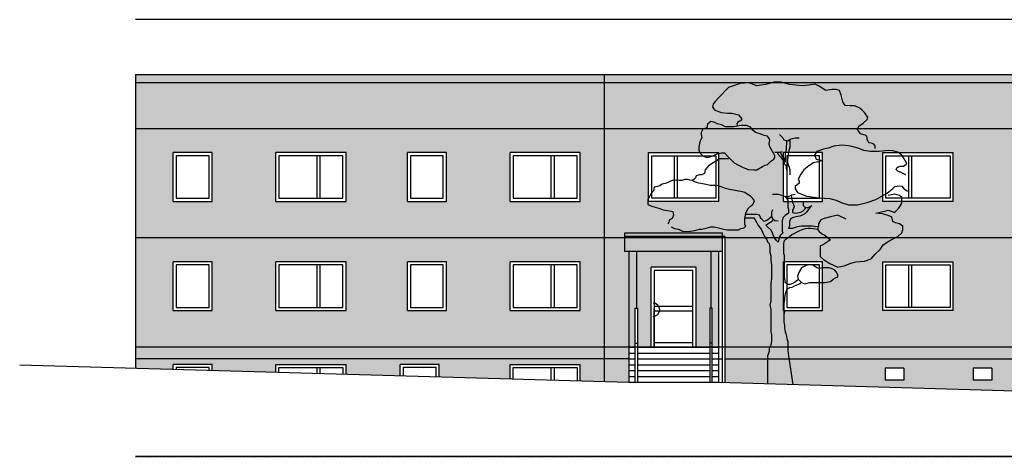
# Model space of a CAD drawing. Extents: x -112620 to -90450, y -13144 to 9644.
# Tile 9 of 34: x -98024 to -95502, y -7750 to -6630. Entities that reach past the tile are written whole.
import ezdxf

# ---------------------------------------------------------------- set-up
doc = ezdxf.new("R2010")
doc.units = 0
doc.header["$LTSCALE"] = 0.5
doc.header["$MEASUREMENT"] = 0
doc.linetypes.add('STRICHLINIE', pattern=[19.05, 12.7, -6.35])
for name, color, linetype in [('F30', 31, 'CONTINUOUS'), ('HOLZBALKEN', 21, 'CONTINUOUS'), ('RAHMEN07', 5, 'CONTINUOUS'), ('SCHRAFF', 140, 'CONTINUOUS'), ('SCHRAFF1', 253, 'CONTINUOUS'), ('SCHRAFFB', 254, 'CONTINUOUS'), ('WÄRMEÜBER', 240, 'CONTINUOUS')]:
    doc.layers.add(name, color=color, linetype=linetype)

msp = doc.modelspace()

# ---------------------------------------------------------------- hatches: boundary and pattern name
at = {"layer": 'F30'}
h = msp.add_hatch(color=256, dxfattribs=at)
h.paths.add_polyline_path([(-96526.971, -6790.711), (-96526.971, -7499.711), (-96463.971, -7499.711), (-96463.971, -7469.711), (-96463.971, -7224.711), (-96473.971, -7224.711), (-96473.971, -7176.16), (-96223.971, -7176.16), (-96223.971, -7184.711), (-96217.971, -7184.711), (-96217.971, -7499.711), (-94673.971, -7499.711), (-94673.971, -6790.711)])
h.paths.add_polyline_path([(-95032.971, -6970.711), (-95032.971, -7095.711), (-95212.971, -7095.711), (-95212.971, -6970.711)], flags=16)
h.paths.add_polyline_path([(-94869.757, -6970.711), (-94769.757, -6970.711), (-94769.757, -7095.711), (-94869.757, -7095.711)], flags=16)
h.paths.add_polyline_path([(-95032.971, -7250.711), (-95032.971, -7375.711), (-95212.971, -7375.711), (-95212.971, -7250.711)], flags=16)
h.paths.add_polyline_path([(-94869.757, -7250.711), (-94769.757, -7250.711), (-94769.757, -7375.711), (-94869.757, -7375.711)], flags=16)
h.paths.add_polyline_path([(-95369.757, -6970.711), (-95369.757, -7095.711), (-95469.757, -7095.711), (-95469.757, -6970.711)], flags=16)
h.paths.add_polyline_path([(-95369.757, -7250.711), (-95369.757, -7375.711), (-95469.757, -7375.711), (-95469.757, -7250.711)], flags=16)
h.paths.add_polyline_path([(-95632.971, -6970.711), (-95632.971, -7095.711), (-95812.971, -7095.711), (-95812.971, -6970.711)], flags=16)
h.paths.add_polyline_path([(-95632.971, -7250.711), (-95632.971, -7375.711), (-95812.971, -7375.711), (-95812.971, -7250.711)], flags=16)
h.paths.add_polyline_path([(-95967.257, -6970.711), (-95967.257, -7095.711), (-96067.257, -7095.711), (-96067.257, -6970.711)], flags=16)
h.paths.add_polyline_path([(-95967.257, -7250.711), (-95967.257, -7375.711), (-96067.257, -7375.711), (-96067.257, -7250.711)], flags=16)
h.paths.add_polyline_path([(-96232.971, -6970.711), (-96232.971, -7095.711), (-96412.971, -7095.711), (-96412.971, -6970.711)], flags=16)
at = {"layer": 'HOLZBALKEN'}
h = msp.add_hatch(color=256, dxfattribs=at)
h.paths.add_polyline_path([(-96526.971, -6790.711), (-97726.971, -6790.711), (-97726.971, -7499.711), (-96526.971, -7499.711)])
h.paths.add_polyline_path([(-96587.971, -6970.711), (-96587.971, -7095.711), (-96767.971, -7095.711), (-96767.971, -6970.711)], flags=16)
h.paths.add_polyline_path([(-96930.863, -6970.711), (-96930.863, -7095.711), (-97030.863, -7095.711), (-97030.863, -6970.711)], flags=16)
h.paths.add_polyline_path([(-96587.971, -7250.711), (-96587.971, -7375.711), (-96767.971, -7375.711), (-96767.971, -7250.711)], flags=16)
h.paths.add_polyline_path([(-96930.863, -7250.711), (-96930.863, -7375.711), (-97030.863, -7375.711), (-97030.863, -7250.711)], flags=16)
h.paths.add_polyline_path([(-97187.971, -6970.711), (-97187.971, -7095.711), (-97367.971, -7095.711), (-97367.971, -6970.711)], flags=16)
h.paths.add_polyline_path([(-97187.971, -7250.711), (-97187.971, -7375.711), (-97367.971, -7375.711), (-97367.971, -7250.711)], flags=16)
h.paths.add_polyline_path([(-97530.863, -6970.711), (-97530.863, -7095.711), (-97630.863, -7095.711), (-97630.863, -6970.711)], flags=16)
h.paths.add_polyline_path([(-97530.863, -7250.711), (-97530.863, -7375.711), (-97630.863, -7375.711), (-97630.863, -7250.711)], flags=16)
msp.add_hatch(color=256, dxfattribs=at).paths.add_polyline_path([(-96253.971, -7224.711), (-96443.971, -7224.711), (-96443.971, -7369.711), (-96441.371, -7369.711), (-96441.371, -7469.711), (-96406.471, -7469.711), (-96406.471, -7264.711), (-96291.471, -7264.711), (-96291.471, -7469.711), (-96256.571, -7469.711), (-96256.571, -7369.711), (-96253.971, -7369.711)])
at = {"layer": 'SCHRAFF1'}
h = msp.add_hatch(color=256, dxfattribs=at)
h.paths.add_polyline_path([(-96526.971, -6770.711), (-96526.971, -6790.711), (-94673.971, -6790.711), (-94673.971, -6770.711)])
h.paths.add_polyline_path([(-96526.971, -6790.711), (-96526.971, -6770.711), (-97726.971, -6770.711), (-97726.971, -6790.711)])
msp.add_hatch(color=256, dxfattribs=at).paths.add_polyline_path([(-96473.971, -7176.16), (-96473.971, -7184.711), (-96223.971, -7184.711), (-96223.971, -7176.16)])
at = {"layer": 'SCHRAFFB'}
h = msp.add_hatch(color=256, dxfattribs=at)
h.paths.add_polyline_path([(-96463.971, -7499.711), (-96526.971, -7499.711), (-96526.971, -7557.894), (-96463.971, -7559.711)])
h.paths.add_polyline_path([(-96443.971, -7224.711), (-96463.971, -7224.711), (-96463.971, -7469.711), (-96447.371, -7469.711), (-96447.371, -7369.711), (-96443.971, -7369.711)])
h.paths.add_polyline_path([(-96223.971, -7184.711), (-96473.971, -7184.711), (-96473.971, -7224.711), (-96223.971, -7224.711)])
h.paths.add_polyline_path([(-96233.971, -7224.711), (-96253.971, -7224.711), (-96253.971, -7369.711), (-96250.571, -7369.711), (-96250.571, -7469.711), (-96233.971, -7469.711)])
h.paths.add_polyline_path([(-94673.971, -7499.711), (-96217.971, -7499.711), (-96217.971, -7560.173), (-94673.971, -7604.711)])
h.paths.add_polyline_path([(-95806.971, -7523.966), (-95758.971, -7523.966), (-95758.971, -7553.966), (-95806.971, -7553.966)], flags=16)
h.paths.add_polyline_path([(-95581.971, -7523.966), (-95533.971, -7523.966), (-95533.971, -7553.966), (-95581.971, -7553.966)], flags=16)
h.paths.add_polyline_path([(-95426.971, -7523.966), (-95378.971, -7523.966), (-95378.971, -7553.966), (-95426.971, -7553.966)], flags=16)
h.paths.add_polyline_path([(-95206.971, -7523.966), (-95158.971, -7523.966), (-95158.971, -7553.966), (-95206.971, -7553.966)], flags=16)
h.paths.add_polyline_path([(-94981.971, -7523.966), (-94933.971, -7523.966), (-94933.971, -7553.966), (-94981.971, -7553.966)], flags=16)
h.paths.add_polyline_path([(-94826.971, -7523.966), (-94778.971, -7523.966), (-94778.971, -7553.966), (-94826.971, -7553.966)], flags=16)
msp.add_hatch(color=256, dxfattribs=at).paths.add_polyline_path([(-96526.971, -7499.711), (-97726.971, -7499.711), (-97726.971, -7523.279), (-97630.863, -7526.051), (-97630.863, -7513.856), (-97530.863, -7513.856), (-97530.863, -7528.936), (-97367.971, -7533.635), (-97367.971, -7513.856), (-97187.971, -7513.856), (-97187.971, -7538.827), (-97049.437, -7542.823), (-97049.437, -7513.856), (-96949.437, -7513.856), (-96949.437, -7545.708), (-96767.971, -7550.942), (-96767.971, -7513.856), (-96587.971, -7513.856), (-96587.971, -7556.135), (-96526.971, -7557.894)])

# ---------------------------------------------------------------- linework, layer by layer
at = {"layer": 'RAHMEN07'}
for p, q in [((-98023.971, -7514.711), (-96463.971, -7559.711)), ((-96463.971, -7559.711), (-96233.971, -7559.711)), ((-96233.971, -7559.711), (-94673.971, -7604.711))]:
    msp.add_line(p, q, dxfattribs=at)
at = {"layer": 'SCHRAFF'}
for p, q in [((-97726.971, -6770.711), (-97726.971, -7523.279)), ((-97726.971, -6770.711), (-94673.971, -6770.711)), ((-96526.971, -6770.711), (-96526.971, -7557.894)), ((-97726.971, -6790.711), (-94673.971, -6790.711)), ((-96207.928, -6803.887), (-96232.802, -6829.74)), ((-96178.887, -6793.222), (-96207.928, -6803.887)), ((-96156.089, -6791.704), (-96178.887, -6793.222)), ((-96135.349, -6799.297), (-96156.089, -6791.704)), ((-96112.551, -6796.26), (-96135.349, -6799.297)), ((-96091.812, -6790.185), (-96112.551, -6796.26)), ((-96073.148, -6790.185), (-96091.812, -6790.185)), ((-96052.408, -6796.26), (-96073.148, -6790.185)), ((-96019.233, -6799.297), (-96052.408, -6796.26)), ((-96002.644, -6797.779), (-96019.233, -6799.297)), ((-95986.056, -6794.741), (-96002.644, -6797.779)), ((-95977.771, -6799.297), (-95986.056, -6794.741)), ((-95959.106, -6811.481), (-95977.771, -6799.297)), ((-95942.518, -6808.444), (-95959.106, -6811.481)), ((-95932.158, -6808.444), (-95942.518, -6808.444)), ((-95923.855, -6811.481), (-95932.158, -6808.444)), ((-96232.802, -6829.74), (-96243.164, -6840.371)), ((-95919.703, -6823.631), (-95923.855, -6811.481)), ((-95915.569, -6840.371), (-95919.703, -6823.631)), ((-96247.315, -6846.446), (-96249.39, -6854.04)), ((-96249.39, -6854.04), (-96243.164, -6861.667)), ((-96243.164, -6840.371), (-96247.315, -6846.446)), ((-95909.342, -6849.484), (-95915.569, -6840.371)), ((-95896.905, -6851.002), (-95909.342, -6849.484)), ((-95884.468, -6851.002), (-95896.905, -6851.002)), ((-95872.015, -6857.111), (-95884.468, -6851.002)), ((-95865.805, -6861.667), (-95872.015, -6857.111)), ((-96243.164, -6861.667), (-96226.575, -6867.742)), ((-96226.575, -6867.742), (-96210.004, -6869.261)), ((-96210.004, -6869.261), (-96199.626, -6869.261)), ((-96199.626, -6869.261), (-96183.037, -6873.817)), ((-96183.037, -6873.817), (-96174.752, -6882.93)), ((-96174.752, -6882.93), (-96174.752, -6887.52)), ((-95859.577, -6867.742), (-95865.805, -6861.667)), ((-95851.292, -6879.892), (-95859.577, -6867.742)), ((-95853.351, -6886.001), (-95851.292, -6879.892)), ((-96274.281, -6910.301), (-96278.415, -6919.447)), ((-96263.902, -6907.263), (-96274.281, -6910.301)), ((-96261.827, -6898.151), (-96263.902, -6907.263)), ((-96253.542, -6890.557), (-96261.827, -6898.151)), ((-96243.164, -6893.595), (-96253.542, -6890.557)), ((-96236.953, -6896.632), (-96243.164, -6893.595)), ((-96226.575, -6899.67), (-96236.953, -6896.632)), ((-96216.214, -6904.226), (-96226.575, -6899.67)), ((-96195.474, -6904.226), (-96216.214, -6904.226)), ((-96176.827, -6901.188), (-96195.474, -6904.226)), ((-96185.114, -6893.595), (-96187.189, -6898.151)), ((-96187.189, -6898.151), (-96185.114, -6902.707)), ((-96174.752, -6887.52), (-96185.114, -6893.595)), ((-96162.299, -6901.188), (-96176.827, -6901.188)), ((-96151.937, -6905.745), (-96162.299, -6901.188)), ((-96145.711, -6913.338), (-96151.937, -6905.745)), ((-95878.242, -6911.82), (-95874.09, -6902.707)), ((-95874.09, -6902.707), (-95863.729, -6895.113)), ((-95863.729, -6895.113), (-95853.351, -6886.001)), ((-96276.34, -6933.116), (-96280.49, -6939.191)), ((-96278.415, -6919.447), (-96278.415, -6924.004)), ((-96278.415, -6924.004), (-96276.34, -6933.116)), ((-96139.5, -6919.447), (-96145.711, -6913.338)), ((-96127.064, -6922.485), (-96139.5, -6919.447)), ((-96116.686, -6927.041), (-96127.064, -6922.485)), ((-96108.399, -6928.56), (-96116.686, -6927.041)), ((-96104.249, -6934.635), (-96108.399, -6928.56)), ((-96102.173, -6939.191), (-96104.249, -6934.635)), ((-96077.299, -6924.004), (-96068.996, -6933.116)), ((-96068.996, -6933.116), (-96066.921, -6937.672)), ((-96050.333, -6936.154), (-96044.123, -6934.635)), ((-96044.123, -6934.635), (-96037.896, -6933.116)), ((-96037.896, -6933.116), (-96027.534, -6933.116)), ((-95869.939, -6922.485), (-95878.242, -6911.82)), ((-95855.427, -6927.041), (-95869.939, -6922.485)), ((-95853.351, -6931.597), (-95855.427, -6927.041)), ((-95853.351, -6936.154), (-95853.351, -6931.597)), ((-96282.567, -6946.819), (-96284.642, -6957.45)), ((-96284.642, -6957.45), (-96284.642, -6965.044)), ((-96280.49, -6939.191), (-96282.567, -6946.819)), ((-96104.249, -6948.337), (-96102.173, -6939.191)), ((-96102.173, -6955.931), (-96104.249, -6948.337)), ((-96091.812, -6974.19), (-96102.173, -6955.931)), ((-96066.921, -6937.672), (-96056.559, -6940.71)), ((-96059.681, -6940.035), (-96060.711, -6963.525)), ((-96056.559, -6940.71), (-96050.333, -6936.154)), ((-96052.408, -6962.006), (-96050.333, -6955.931)), ((-96050.333, -6946.819), (-96050.333, -6936.154)), ((-96050.333, -6951.375), (-96050.333, -6946.819)), ((-96050.333, -6955.931), (-96050.333, -6951.375)), ((-95952.88, -6958.969), (-95965.333, -6962.006)), ((-95938.367, -6954.412), (-95952.88, -6958.969)), ((-95917.627, -6951.375), (-95938.367, -6954.412)), ((-95901.056, -6952.894), (-95917.627, -6951.375)), ((-95888.602, -6955.931), (-95901.056, -6952.894)), ((-95876.165, -6958.969), (-95888.602, -6955.931)), ((-95861.653, -6965.044), (-95876.165, -6958.969)), ((-95849.217, -6945.3), (-95853.351, -6936.154)), ((-95842.99, -6946.819), (-95849.217, -6945.3)), ((-95836.762, -6948.337), (-95842.99, -6946.819)), ((-95832.628, -6952.894), (-95836.762, -6948.337)), ((-95832.628, -6960.487), (-95832.628, -6952.894)), ((-97630.863, -7095.711), (-97630.863, -6970.711)), ((-97530.863, -6970.711), (-97630.863, -6970.711)), ((-97538.863, -6978.711), (-97622.863, -6978.711)), ((-97622.863, -6978.711), (-97622.863, -7087.711)), ((-97538.863, -7087.711), (-97538.863, -6978.711)), ((-97530.863, -7095.711), (-97530.863, -6970.711)), ((-97367.971, -7095.711), (-97367.971, -6970.711)), ((-97187.971, -6970.711), (-97367.971, -6970.711)), ((-97195.971, -6978.711), (-97359.971, -6978.711)), ((-97359.971, -6978.711), (-97359.971, -7087.711)), ((-97262.313, -7087.711), (-97262.313, -6978.711)), ((-97254.313, -7087.711), (-97254.313, -6978.711)), ((-97195.971, -7087.711), (-97195.971, -6978.711)), ((-97187.971, -7095.711), (-97187.971, -6970.711)), ((-97030.863, -7095.711), (-97030.863, -6970.711)), ((-96930.863, -6970.711), (-97030.863, -6970.711)), ((-96938.863, -6978.711), (-97022.863, -6978.711)), ((-97022.863, -6978.711), (-97022.863, -7087.711)), ((-96938.863, -7087.711), (-96938.863, -6978.711)), ((-96930.863, -7095.711), (-96930.863, -6970.711)), ((-96767.971, -7095.711), (-96767.971, -6970.711)), ((-96587.971, -6970.711), (-96767.971, -6970.711)), ((-96595.971, -6978.711), (-96759.971, -6978.711)), ((-96759.971, -6978.711), (-96759.971, -7087.711)), ((-96662.313, -7087.711), (-96662.313, -6978.711)), ((-96654.313, -7087.711), (-96654.313, -6978.711)), ((-96595.971, -7087.711), (-96595.971, -6978.711)), ((-96587.971, -7095.711), (-96587.971, -6970.711)), ((-96412.971, -6970.711), (-96232.971, -6970.711)), ((-96412.971, -7095.711), (-96412.971, -6970.711)), ((-96404.971, -6978.711), (-96240.971, -6978.711)), ((-96404.971, -7087.711), (-96404.971, -6978.711)), ((-96346.628, -7087.711), (-96346.628, -6978.711)), ((-96338.628, -7087.711), (-96338.628, -6978.711)), ((-96284.642, -6965.044), (-96280.49, -6972.671)), ((-96280.49, -6972.671), (-96274.281, -6978.746)), ((-96274.281, -6978.746), (-96263.902, -6983.302)), ((-96263.902, -6983.302), (-96255.617, -6981.784)), ((-96255.617, -6981.784), (-96245.239, -6977.227)), ((-96245.239, -6977.227), (-96236.953, -6974.19)), ((-96240.971, -6978.711), (-96240.971, -7087.711)), ((-96236.953, -6974.19), (-96226.575, -6971.152)), ((-96232.971, -7095.711), (-96232.971, -6970.711)), ((-96226.575, -6971.152), (-96218.29, -6971.152)), ((-96218.29, -6971.152), (-96210.004, -6980.265)), ((-96210.004, -6980.265), (-96201.702, -6989.377)), ((-96089.736, -6978.746), (-96091.812, -6974.19)), ((-96091.812, -6987.859), (-96089.736, -6983.302)), ((-96089.736, -6969.6), (-96077.299, -6969.6)), ((-96089.736, -6983.302), (-96089.736, -6978.746)), ((-96083.897, -6969.769), (-96079.374, -6977.227)), ((-96079.374, -6977.227), (-96075.224, -6981.784)), ((-96077.299, -6969.6), (-96071.072, -6968.081)), ((-96075.224, -6981.784), (-96071.072, -6987.859)), ((-96073.148, -6974.19), (-96074.211, -6969.195)), ((-96068.996, -6980.265), (-96073.148, -6974.19)), ((-96064.846, -6986.34), (-96068.996, -6980.265)), ((-96067.257, -7095.711), (-96067.257, -6970.711)), ((-95967.257, -6970.711), (-96067.257, -6970.711)), ((-96060.711, -6963.525), (-96062.787, -6974.19)), ((-96062.787, -6974.19), (-96062.787, -6983.302)), ((-96062.787, -6983.302), (-96062.787, -6987.859)), ((-95975.257, -6978.711), (-96059.257, -6978.711)), ((-96059.257, -6978.711), (-96059.257, -7087.711)), ((-96056.559, -6989.377), (-96054.484, -6975.709)), ((-96054.484, -6975.709), (-96052.408, -6962.006)), ((-95981.921, -6968.081), (-95988.131, -6977.227)), ((-95988.131, -6977.227), (-95983.98, -6987.859)), ((-95965.333, -6962.006), (-95981.921, -6968.081)), ((-95975.257, -7087.711), (-95975.257, -6978.711)), ((-95967.257, -7095.711), (-95967.257, -6970.711)), ((-95845.065, -6968.081), (-95861.653, -6965.044)), ((-95822.25, -6968.081), (-95845.065, -6968.081)), ((-95799.452, -6965.044), (-95822.25, -6968.081)), ((-95812.971, -6970.711), (-95632.971, -6970.711)), ((-95812.971, -7095.711), (-95812.971, -6970.711)), ((-95804.971, -6978.711), (-95640.971, -6978.711)), ((-95804.971, -7087.711), (-95804.971, -6978.711)), ((-95787.015, -6966.562), (-95799.452, -6965.044)), ((-95774.562, -6969.6), (-95787.015, -6966.562)), ((-95764.2, -6977.227), (-95774.562, -6969.6)), ((-95757.974, -6986.34), (-95764.2, -6977.227)), ((-95746.628, -7087.711), (-95746.628, -6978.711)), ((-95738.628, -7087.711), (-95738.628, -6978.711)), ((-95640.971, -6978.711), (-95640.971, -7087.711)), ((-95632.971, -7095.711), (-95632.971, -6970.711)), ((-96259.752, -7004.599), (-96268.054, -7015.23)), ((-96243.164, -6993.934), (-96259.752, -7004.599)), ((-96230.727, -6986.34), (-96243.164, -6993.934)), ((-96207.928, -6986.34), (-96230.727, -6986.34)), ((-96201.702, -6989.377), (-96193.415, -6996.971)), ((-96193.415, -6996.971), (-96183.037, -7003.08)), ((-96183.037, -7003.08), (-96172.677, -7007.636)), ((-96172.677, -7007.636), (-96158.164, -7013.711)), ((-96135.349, -7015.23), (-96120.837, -7006.117)), ((-96120.837, -7006.117), (-96114.609, -7003.08)), ((-96114.609, -7003.08), (-96108.399, -7001.561)), ((-96108.399, -7001.561), (-96104.249, -6996.971)), ((-96104.249, -6996.971), (-96100.097, -6992.415)), ((-96100.097, -6992.415), (-96091.812, -6987.859)), ((-96071.072, -6987.859), (-96066.921, -6993.934)), ((-96066.921, -6993.934), (-96064.846, -7000.042)), ((-96062.787, -6995.452), (-96064.846, -6986.34)), ((-96064.846, -7000.042), (-96060.711, -7004.599)), ((-96062.787, -6987.859), (-96062.787, -6995.452)), ((-96060.711, -7004.599), (-96060.711, -7010.674)), ((-96060.711, -7010.674), (-96058.636, -7018.267)), ((-96056.559, -6995.452), (-96056.559, -6989.377)), ((-96054.484, -7003.08), (-96056.559, -6995.452)), ((-96052.408, -7009.155), (-96054.484, -7003.08)), ((-96050.333, -7015.23), (-96052.408, -7009.155)), ((-96002.644, -7004.599), (-96015.081, -7015.23)), ((-95990.208, -6996.971), (-96002.644, -7004.599)), ((-95979.846, -6993.934), (-95990.208, -6996.971)), ((-95983.98, -6987.859), (-95969.468, -6990.896)), ((-95979.846, -6993.934), (-95969.468, -6990.896)), ((-95778.712, -7013.711), (-95777.447, -7009.762)), ((-95777.447, -7009.762), (-95773.752, -7006.759)), ((-95773.752, -7006.759), (-95768.808, -7005.24)), ((-95768.808, -7005.24), (-95759.746, -7005.24)), ((-95759.746, -7005.24), (-95753.147, -7000.717)), ((-95751.764, -6998.49), (-95757.974, -6986.34)), ((-95753.147, -7000.717), (-95751.764, -6998.49)), ((-96292.927, -7035.007), (-96297.079, -7039.563)), ((-96290.869, -7030.451), (-96292.927, -7035.007)), ((-96282.567, -7027.38), (-96290.869, -7030.451)), ((-96276.34, -7027.38), (-96282.567, -7027.38)), ((-96270.13, -7024.342), (-96276.34, -7027.38)), ((-96268.054, -7015.23), (-96270.13, -7024.342)), ((-96158.164, -7013.711), (-96143.652, -7015.23)), ((-96143.652, -7015.23), (-96135.349, -7015.23)), ((-96058.636, -7018.267), (-96058.636, -7025.861)), ((-96058.636, -7025.861), (-96058.636, -7033.488)), ((-96050.333, -7027.38), (-96050.333, -7015.23)), ((-96027.534, -7033.488), (-96029.611, -7039.563)), ((-96023.383, -7025.861), (-96027.534, -7033.488)), ((-96015.081, -7015.23), (-96023.383, -7025.861)), ((-95774.562, -7018.267), (-95778.712, -7013.711)), ((-95764.2, -7022.824), (-95774.562, -7018.267)), ((-95753.839, -7027.38), (-95764.2, -7022.824)), ((-96398.683, -7059.341), (-96400.759, -7068.454)), ((-96390.381, -7057.822), (-96398.683, -7059.341)), ((-96384.171, -7056.304), (-96390.381, -7057.822)), ((-96377.944, -7051.713), (-96384.171, -7056.304)), ((-96367.583, -7048.676), (-96377.944, -7051.713)), ((-96357.205, -7044.12), (-96367.583, -7048.676)), ((-96348.919, -7041.082), (-96357.205, -7044.12)), ((-96334.406, -7042.601), (-96348.919, -7041.082)), ((-96328.18, -7042.601), (-96334.406, -7042.601)), ((-96319.894, -7039.563), (-96328.18, -7042.601)), ((-96313.667, -7039.563), (-96319.894, -7039.563)), ((-96307.458, -7041.082), (-96313.667, -7039.563)), ((-96301.23, -7042.601), (-96307.458, -7041.082)), ((-96297.079, -7039.563), (-96301.23, -7042.601)), ((-96295.003, -7045.638), (-96301.23, -7042.601)), ((-96284.642, -7048.676), (-96295.003, -7045.638)), ((-96270.13, -7051.713), (-96284.642, -7048.676)), ((-96255.617, -7054.751), (-96270.13, -7051.713)), ((-96243.164, -7054.751), (-96255.617, -7054.751)), ((-96234.877, -7056.304), (-96243.164, -7054.751)), ((-96224.517, -7059.341), (-96234.877, -7056.304)), ((-96216.214, -7062.379), (-96224.517, -7059.341)), ((-96027.534, -7048.676), (-96037.896, -7057.822)), ((-96037.896, -7057.822), (-96037.896, -7063.897)), ((-96029.611, -7039.563), (-96027.534, -7044.12)), ((-96027.534, -7044.12), (-96027.534, -7048.676)), ((-95782.814, -7058.734), (-95787.015, -7062.379)), ((-95770.444, -7056.911), (-95782.814, -7058.734)), ((-95763.036, -7057.822), (-95770.444, -7056.911)), ((-95757.974, -7063.897), (-95763.036, -7057.822)), ((-96411.121, -7083.641), (-96415.271, -7091.269)), ((-96406.969, -7076.047), (-96411.121, -7083.641)), ((-96400.759, -7068.454), (-96406.969, -7076.047)), ((-96205.852, -7065.416), (-96216.214, -7062.379)), ((-96195.474, -7066.935), (-96205.852, -7065.416)), ((-96183.037, -7069.972), (-96195.474, -7066.935)), ((-96172.677, -7071.491), (-96183.037, -7069.972)), ((-96166.449, -7073.01), (-96172.677, -7071.491)), ((-96160.24, -7077.566), (-96166.449, -7073.01)), ((-96151.937, -7082.122), (-96160.24, -7077.566)), ((-96145.711, -7088.231), (-96151.937, -7082.122)), ((-96095.962, -7077.566), (-96087.661, -7077.566)), ((-96087.661, -7077.566), (-96081.433, -7077.566)), ((-96081.433, -7077.566), (-96075.224, -7079.085)), ((-96075.224, -7079.085), (-96068.996, -7080.604)), ((-96068.996, -7080.604), (-96062.787, -7083.641)), ((-96062.787, -7083.641), (-96054.484, -7083.641)), ((-96062.787, -7083.641), (-96056.559, -7092.787)), ((-96054.484, -7083.641), (-96046.199, -7079.085)), ((-96047.717, -7080.401), (-96044.123, -7098.862)), ((-96046.199, -7079.085), (-96037.896, -7077.566)), ((-96037.896, -7063.897), (-96031.669, -7073.01)), ((-96031.669, -7073.01), (-96008.871, -7082.122)), ((-96008.871, -7082.122), (-95975.695, -7086.712)), ((-95975.695, -7086.712), (-95948.746, -7088.231)), ((-95830.552, -7091.269), (-95801.527, -7074.529)), ((-95801.527, -7074.529), (-95787.015, -7062.379)), ((-95791.149, -7079.085), (-95799.452, -7080.604)), ((-95782.864, -7077.566), (-95791.149, -7079.085)), ((-95776.637, -7079.085), (-95782.864, -7077.566)), ((-95770.427, -7080.604), (-95776.637, -7079.085)), ((-95764.2, -7085.194), (-95770.427, -7080.604)), ((-95764.2, -7091.269), (-95764.2, -7085.194)), ((-95757.974, -7063.897), (-95749.687, -7069.972)), ((-97630.863, -7095.711), (-97530.863, -7095.711)), ((-97622.863, -7087.711), (-97538.863, -7087.711)), ((-97367.971, -7095.711), (-97187.971, -7095.711)), ((-97359.971, -7087.711), (-97195.971, -7087.711)), ((-97030.863, -7095.711), (-96930.863, -7095.711)), ((-97022.863, -7087.711), (-96938.863, -7087.711)), ((-96767.971, -7095.711), (-96587.971, -7095.711)), ((-96759.971, -7087.711), (-96595.971, -7087.711)), ((-96415.271, -7091.269), (-96415.271, -7097.344)), ((-96415.271, -7097.344), (-96415.271, -7103.419)), ((-96415.271, -7103.419), (-96404.911, -7107.975)), ((-96232.971, -7095.711), (-96412.971, -7095.711)), ((-96240.971, -7087.711), (-96404.971, -7087.711)), ((-96404.911, -7107.975), (-96396.608, -7111.012)), ((-96396.608, -7111.012), (-96384.171, -7114.084)), ((-96158.164, -7114.084), (-96151.937, -7107.975)), ((-96151.937, -7107.975), (-96145.711, -7103.419)), ((-96141.576, -7094.306), (-96145.711, -7088.231)), ((-96145.711, -7103.419), (-96141.576, -7094.306)), ((-96067.257, -7095.711), (-95967.257, -7095.711)), ((-96059.257, -7087.711), (-95975.257, -7087.711)), ((-96056.559, -7092.787), (-96056.559, -7097.344)), ((-96056.559, -7097.344), (-96056.559, -7103.419)), ((-96056.559, -7103.419), (-96056.559, -7111.012)), ((-96056.559, -7111.012), (-96054.484, -7115.602)), ((-96044.123, -7098.862), (-96042.047, -7103.419)), ((-96042.047, -7103.419), (-96039.971, -7109.494)), ((-96039.971, -7109.494), (-96042.047, -7114.084)), ((-96017.156, -7097.344), (-96017.156, -7101.9)), ((-96017.156, -7101.9), (-96017.156, -7106.456)), ((-96017.156, -7106.456), (-96013.022, -7111.012)), ((-96013.022, -7111.012), (-96006.796, -7112.531)), ((-96013.022, -7115.602), (-96009.462, -7111.89)), ((-95997.312, -7108.245), (-96008.871, -7123.196)), ((-96006.796, -7112.531), (-96000.568, -7109.494)), ((-96000.568, -7109.494), (-95994.358, -7106.456)), ((-95948.746, -7088.231), (-95932.158, -7092.787)), ((-95932.158, -7092.787), (-95919.703, -7098.862)), ((-95919.703, -7098.862), (-95901.056, -7104.937)), ((-95901.056, -7104.937), (-95878.242, -7104.937)), ((-95878.242, -7104.937), (-95853.351, -7098.862)), ((-95853.351, -7098.862), (-95830.552, -7091.269)), ((-95632.971, -7095.711), (-95812.971, -7095.711)), ((-95640.971, -7087.711), (-95804.971, -7087.711)), ((-95772.486, -7114.084), (-95766.276, -7103.419)), ((-95766.276, -7103.419), (-95764.2, -7098.862)), ((-95764.2, -7098.862), (-95764.2, -7091.269)), ((-96384.171, -7114.084), (-96375.868, -7117.121)), ((-96375.868, -7117.121), (-96354.421, -7121.137)), ((-96354.421, -7121.137), (-96350.995, -7121.677)), ((-96348.919, -7130.79), (-96353.071, -7139.902)), ((-96350.995, -7121.677), (-96348.919, -7130.79)), ((-96166.449, -7139.902), (-96164.374, -7126.234)), ((-96156.089, -7129.271), (-96165.708, -7129.744)), ((-96164.374, -7126.234), (-96162.299, -7121.677)), ((-96162.299, -7121.677), (-96158.164, -7114.084)), ((-96143.652, -7129.271), (-96156.089, -7129.271)), ((-96135.349, -7129.271), (-96143.652, -7129.271)), ((-96129.122, -7130.79), (-96135.349, -7129.271)), ((-96127.064, -7135.346), (-96129.122, -7130.79)), ((-96124.987, -7139.902), (-96127.064, -7135.346)), ((-96098.021, -7135.346), (-96110.475, -7144.492)), ((-96095.962, -7117.121), (-96098.021, -7124.715)), ((-96098.021, -7124.715), (-96098.021, -7129.271)), ((-96098.021, -7129.271), (-96098.021, -7135.346)), ((-96098.021, -7135.346), (-96095.962, -7139.902)), ((-96062.787, -7132.309), (-96068.996, -7138.384)), ((-96054.484, -7126.234), (-96062.787, -7132.309)), ((-96054.484, -7115.602), (-96054.484, -7121.677)), ((-96054.484, -7121.677), (-96054.484, -7126.234)), ((-96042.047, -7136.865), (-96048.258, -7139.902)), ((-96042.047, -7114.084), (-96044.123, -7118.64)), ((-96044.123, -7118.64), (-96044.123, -7124.715)), ((-96044.123, -7124.715), (-96035.821, -7126.234)), ((-96035.821, -7135.346), (-96042.047, -7136.865)), ((-96035.821, -7126.234), (-96023.383, -7123.196)), ((-96025.459, -7133.827), (-96035.821, -7135.346)), ((-96019.233, -7130.79), (-96025.459, -7133.827)), ((-96023.383, -7123.196), (-96017.156, -7120.159)), ((-96013.022, -7127.752), (-96019.233, -7130.79)), ((-96017.156, -7120.159), (-96013.022, -7115.602)), ((-96008.871, -7123.196), (-96013.022, -7127.752)), ((-95946.67, -7135.346), (-95963.258, -7139.902)), ((-95928.006, -7130.79), (-95946.67, -7135.346)), ((-95907.267, -7141.421), (-95928.006, -7130.79)), ((-95830.552, -7126.234), (-95805.662, -7120.159)), ((-95813.965, -7127.752), (-95830.552, -7126.234)), ((-95801.527, -7130.79), (-95813.965, -7127.752)), ((-95805.662, -7120.159), (-95799.452, -7118.64)), ((-95791.149, -7135.346), (-95801.527, -7130.79)), ((-95799.452, -7118.64), (-95789.074, -7121.677)), ((-95789.074, -7139.902), (-95791.149, -7135.346)), ((-95789.074, -7121.677), (-95782.864, -7124.715)), ((-95782.864, -7124.715), (-95772.486, -7114.084)), ((-96361.356, -7149.049), (-96363.431, -7153.605)), ((-96359.28, -7142.974), (-96361.356, -7149.049)), ((-96353.071, -7139.902), (-96359.28, -7142.974)), ((-96355.146, -7161.199), (-96346.843, -7165.755)), ((-96265.978, -7164.236), (-96259.752, -7162.717)), ((-96259.752, -7162.717), (-96253.542, -7161.199)), ((-96253.542, -7161.199), (-96245.239, -7161.199)), ((-96245.239, -7161.199), (-96230.727, -7164.236)), ((-96167.496, -7163.122), (-96164.374, -7159.68)), ((-96166.449, -7138.384), (-96156.089, -7138.384)), ((-96166.449, -7149.049), (-96166.449, -7139.902)), ((-96166.449, -7155.124), (-96166.449, -7149.049)), ((-96164.374, -7159.68), (-96166.449, -7155.124)), ((-96156.089, -7138.384), (-96149.862, -7138.384)), ((-96149.862, -7138.384), (-96143.652, -7138.384)), ((-96143.652, -7138.384), (-96139.5, -7144.492)), ((-96139.5, -7144.492), (-96135.349, -7150.567)), ((-96135.349, -7150.567), (-96131.198, -7158.161)), ((-96131.198, -7158.161), (-96124.987, -7167.274)), ((-96116.686, -7147.53), (-96124.987, -7139.902)), ((-96110.475, -7144.492), (-96116.686, -7147.53)), ((-96112.551, -7156.642), (-96104.249, -7150.567)), ((-96108.399, -7161.199), (-96112.551, -7156.642)), ((-96100.097, -7168.792), (-96108.399, -7161.199)), ((-96104.249, -7150.567), (-96095.962, -7146.011)), ((-96095.962, -7139.902), (-96089.736, -7144.492)), ((-96095.962, -7146.011), (-96093.887, -7141.421)), ((-96089.736, -7144.492), (-96081.433, -7146.011)), ((-96068.996, -7138.384), (-96071.072, -7146.011)), ((-96071.072, -7146.011), (-96071.072, -7150.567)), ((-96071.072, -7150.567), (-96071.072, -7156.642)), ((-96071.072, -7156.642), (-96071.072, -7162.717)), ((-96071.072, -7162.717), (-96071.072, -7171.863)), ((-96052.408, -7159.68), (-96054.484, -7164.236)), ((-96048.258, -7139.902), (-96052.408, -7147.53)), ((-96052.408, -7147.53), (-96052.408, -7155.124)), ((-96052.408, -7155.124), (-96052.408, -7159.68)), ((-96044.123, -7164.236), (-96033.745, -7161.199)), ((-96033.745, -7161.199), (-96027.534, -7159.68)), ((-96027.534, -7159.68), (-96021.308, -7158.161)), ((-96021.308, -7158.161), (-96008.871, -7158.161)), ((-96008.871, -7158.161), (-96002.644, -7158.161)), ((-96002.644, -7158.161), (-95994.358, -7158.161)), ((-95994.358, -7158.161), (-95988.131, -7159.68)), ((-95988.131, -7159.68), (-95979.272, -7160.321)), ((-95977.771, -7158.161), (-95979.846, -7162.717)), ((-95979.846, -7162.717), (-95979.846, -7168.792)), ((-95971.543, -7142.974), (-95977.771, -7153.605)), ((-95977.771, -7153.605), (-95977.771, -7158.161)), ((-95963.258, -7139.902), (-95971.543, -7142.974)), ((-95787.015, -7147.53), (-95789.074, -7139.902)), ((-95780.789, -7150.567), (-95787.015, -7147.53)), ((-95770.427, -7153.605), (-95780.789, -7150.567)), ((-95762.124, -7159.68), (-95770.427, -7153.605)), ((-95762.124, -7168.792), (-95762.124, -7159.68)), ((-96473.971, -7224.711), (-96473.971, -7176.16)), ((-96473.971, -7176.16), (-96223.971, -7176.16)), ((-96473.971, -7184.711), (-96217.971, -7184.711)), ((-96346.843, -7165.755), (-96336.483, -7167.274)), ((-96336.483, -7167.274), (-96326.104, -7171.863)), ((-96326.104, -7171.863), (-96317.818, -7173.382)), ((-96317.818, -7173.382), (-96305.381, -7171.863)), ((-96305.381, -7171.863), (-96295.003, -7170.345)), ((-96295.003, -7170.345), (-96282.567, -7167.274)), ((-96282.567, -7167.274), (-96276.34, -7167.274)), ((-96276.34, -7167.274), (-96265.978, -7164.236)), ((-96230.727, -7164.236), (-96220.365, -7167.274)), ((-96223.971, -7560), (-96223.971, -7176.16)), ((-96220.365, -7167.274), (-96212.062, -7168.792)), ((-96217.971, -7184.711), (-96217.971, -7560.173)), ((-96212.062, -7168.792), (-96205.852, -7168.792)), ((-96205.852, -7168.792), (-96199.626, -7168.792)), ((-96199.626, -7168.792), (-96191.34, -7168.792)), ((-96191.34, -7168.792), (-96183.037, -7168.792)), ((-96183.037, -7168.792), (-96176.827, -7165.755)), ((-96176.827, -7165.755), (-96170.433, -7164.438)), ((-96170.433, -7164.438), (-96167.496, -7163.122)), ((-96124.987, -7167.274), (-96120.837, -7174.901)), ((-96120.837, -7174.901), (-96116.686, -7184.013)), ((-96116.686, -7184.013), (-96114.609, -7188.57)), ((-96095.962, -7176.42), (-96100.097, -7168.792)), ((-96093.887, -7182.495), (-96095.962, -7176.42)), ((-96089.736, -7190.088), (-96093.887, -7182.495)), ((-96077.299, -7187.051), (-96079.374, -7193.126)), ((-96075.224, -7182.495), (-96077.299, -7187.051)), ((-96068.996, -7176.42), (-96075.224, -7182.495)), ((-96071.072, -7171.863), (-96068.996, -7176.42)), ((-96060.711, -7191.607), (-96052.408, -7185.532)), ((-96054.484, -7164.236), (-96044.123, -7164.236)), ((-96052.408, -7185.532), (-96046.199, -7180.976)), ((-96046.199, -7180.976), (-96039.971, -7177.938)), ((-96039.971, -7177.938), (-96033.745, -7174.901)), ((-96033.745, -7174.901), (-96025.459, -7170.345)), ((-96025.459, -7170.345), (-96017.156, -7167.274)), ((-96017.156, -7167.274), (-96010.946, -7165.755)), ((-96010.946, -7165.755), (-96004.72, -7164.236)), ((-96004.72, -7164.236), (-95998.509, -7164.236)), ((-95998.509, -7164.236), (-95990.208, -7165.755)), ((-95990.208, -7165.755), (-95979.846, -7167.274)), ((-95979.846, -7167.274), (-95979.778, -7166.025)), ((-95979.846, -7168.792), (-95975.695, -7173.382)), ((-95975.695, -7173.382), (-95967.392, -7179.457)), ((-95967.392, -7179.457), (-95961.183, -7182.495)), ((-95961.183, -7182.495), (-95954.955, -7188.57)), ((-95795.301, -7196.163), (-95774.562, -7185.532)), ((-95774.562, -7185.532), (-95764.2, -7176.42)), ((-95764.2, -7176.42), (-95762.124, -7168.792)), ((-96114.609, -7188.57), (-96110.475, -7194.645)), ((-96110.475, -7194.645), (-96108.399, -7199.235)), ((-96108.399, -7199.235), (-96104.249, -7203.791)), ((-96104.249, -7203.791), (-96102.173, -7212.904)), ((-96102.173, -7212.904), (-96102.173, -7218.979)), ((-96085.584, -7196.163), (-96089.736, -7190.088)), ((-96081.433, -7200.754), (-96085.584, -7196.163)), ((-96079.374, -7193.126), (-96081.433, -7200.754)), ((-96066.921, -7203.791), (-96064.846, -7196.163)), ((-96066.921, -7208.347), (-96066.921, -7203.791)), ((-96066.921, -7214.422), (-96066.921, -7208.347)), ((-96064.846, -7196.163), (-96060.711, -7191.607)), ((-95967.392, -7208.347), (-95973.619, -7209.866)), ((-95973.619, -7209.866), (-95973.619, -7214.422)), ((-95954.955, -7199.235), (-95967.392, -7208.347)), ((-95954.955, -7188.57), (-95946.67, -7194.645)), ((-95946.67, -7194.645), (-95954.955, -7199.235)), ((-95820.174, -7218.979), (-95811.889, -7206.829)), ((-95811.889, -7206.829), (-95795.301, -7196.163)), ((-96223.971, -7224.711), (-96473.971, -7224.711)), ((-96463.971, -7224.711), (-96463.971, -7469.711)), ((-96443.971, -7224.711), (-96443.971, -7369.711)), ((-96253.971, -7224.711), (-96253.971, -7369.711)), ((-96233.971, -7224.711), (-96233.971, -7469.711)), ((-96102.173, -7218.979), (-96102.173, -7226.572)), ((-96102.173, -7226.572), (-96100.097, -7235.719)), ((-96100.097, -7235.719), (-96100.097, -7246.35)), ((-96066.921, -7218.979), (-96066.921, -7214.422)), ((-96066.921, -7225.054), (-96066.921, -7218.979)), ((-96066.921, -7229.644), (-96066.921, -7225.054)), ((-96064.846, -7234.2), (-96066.921, -7229.644)), ((-96064.846, -7238.756), (-96064.846, -7234.2)), ((-95973.619, -7214.422), (-95973.619, -7220.497)), ((-95973.619, -7220.497), (-95973.619, -7226.572)), ((-95973.619, -7226.572), (-95973.619, -7237.237)), ((-95973.619, -7237.237), (-95965.333, -7244.831)), ((-95842.99, -7243.312), (-95832.628, -7231.162)), ((-95832.628, -7231.162), (-95820.174, -7218.979)), ((-97630.863, -7375.711), (-97630.863, -7250.711)), ((-97530.863, -7250.711), (-97630.863, -7250.711)), ((-97538.863, -7258.711), (-97622.863, -7258.711)), ((-97622.863, -7258.711), (-97622.863, -7367.711)), ((-97538.863, -7367.711), (-97538.863, -7258.711)), ((-97530.863, -7375.711), (-97530.863, -7250.711)), ((-97367.971, -7375.711), (-97367.971, -7250.711)), ((-97187.971, -7250.711), (-97367.971, -7250.711)), ((-97195.971, -7258.711), (-97359.971, -7258.711)), ((-97359.971, -7258.711), (-97359.971, -7367.711)), ((-97262.313, -7367.711), (-97262.313, -7258.711)), ((-97254.313, -7367.711), (-97254.313, -7258.711)), ((-97195.971, -7367.711), (-97195.971, -7258.711)), ((-97187.971, -7375.711), (-97187.971, -7250.711)), ((-97030.863, -7375.711), (-97030.863, -7250.711)), ((-96930.863, -7250.711), (-97030.863, -7250.711)), ((-96938.863, -7258.711), (-97022.863, -7258.711)), ((-97022.863, -7258.711), (-97022.863, -7367.711)), ((-96938.863, -7367.711), (-96938.863, -7258.711)), ((-96930.863, -7375.711), (-96930.863, -7250.711)), ((-96767.971, -7375.711), (-96767.971, -7250.711)), ((-96587.971, -7250.711), (-96767.971, -7250.711)), ((-96595.971, -7258.711), (-96759.971, -7258.711)), ((-96759.971, -7258.711), (-96759.971, -7367.711)), ((-96662.313, -7367.711), (-96662.313, -7258.711)), ((-96654.313, -7367.711), (-96654.313, -7258.711)), ((-96595.971, -7367.711), (-96595.971, -7258.711)), ((-96587.971, -7375.711), (-96587.971, -7250.711)), ((-96100.097, -7246.35), (-96098.021, -7258.534)), ((-96098.021, -7258.534), (-96098.021, -7267.646)), ((-96067.257, -7375.711), (-96067.257, -7250.711)), ((-95967.257, -7250.711), (-96067.257, -7250.711)), ((-96064.846, -7244.831), (-96064.846, -7238.756)), ((-96064.846, -7249.387), (-96064.846, -7244.831)), ((-96064.846, -7258.534), (-96064.846, -7249.387)), ((-96064.846, -7267.646), (-96064.846, -7258.534)), ((-95975.257, -7258.711), (-96059.257, -7258.711)), ((-96059.257, -7258.711), (-96059.257, -7367.711)), ((-96013.022, -7261.571), (-96021.308, -7266.127)), ((-96004.72, -7258.534), (-96013.022, -7261.571)), ((-95994.358, -7258.534), (-96004.72, -7258.534)), ((-95988.131, -7261.571), (-95994.358, -7258.534)), ((-95981.921, -7266.127), (-95988.131, -7261.571)), ((-95975.257, -7367.711), (-95975.257, -7258.711)), ((-95967.257, -7375.711), (-95967.257, -7250.711)), ((-95965.333, -7244.831), (-95948.746, -7255.462)), ((-95948.746, -7255.462), (-95928.006, -7264.609)), ((-95928.006, -7264.609), (-95909.342, -7260.052)), ((-95909.342, -7260.052), (-95894.83, -7253.944)), ((-95894.83, -7253.944), (-95882.393, -7250.906)), ((-95882.393, -7250.906), (-95859.577, -7249.387)), ((-95859.577, -7249.387), (-95842.99, -7243.312)), ((-95812.971, -7250.711), (-95632.971, -7250.711)), ((-95812.971, -7375.711), (-95812.971, -7250.711)), ((-95804.971, -7258.711), (-95640.971, -7258.711)), ((-95804.971, -7367.711), (-95804.971, -7258.711)), ((-95746.628, -7367.711), (-95746.628, -7258.711)), ((-95738.628, -7367.711), (-95738.628, -7258.711)), ((-95640.971, -7258.711), (-95640.971, -7367.711)), ((-95632.971, -7375.711), (-95632.971, -7250.711)), ((-96406.471, -7469.711), (-96406.471, -7264.711)), ((-96291.471, -7264.711), (-96406.471, -7264.711)), ((-96299.471, -7272.711), (-96398.471, -7272.711)), ((-96398.471, -7272.711), (-96398.471, -7469.711)), ((-96299.471, -7469.711), (-96299.471, -7272.711)), ((-96291.471, -7469.711), (-96291.471, -7264.711)), ((-96098.021, -7267.646), (-96098.021, -7276.759)), ((-96098.021, -7276.759), (-96098.021, -7285.905)), ((-96098.021, -7285.905), (-96098.021, -7293.499)), ((-96064.846, -7273.721), (-96064.846, -7267.646)), ((-96064.846, -7279.796), (-96064.846, -7273.721)), ((-96064.846, -7284.352), (-96064.846, -7279.796)), ((-96064.846, -7290.461), (-96064.846, -7284.352)), ((-96027.534, -7276.759), (-96031.669, -7287.424)), ((-96031.669, -7287.424), (-96029.611, -7295.017)), ((-96021.308, -7266.127), (-96027.534, -7276.759)), ((-95975.695, -7267.646), (-95981.921, -7266.127)), ((-95969.468, -7266.127), (-95975.695, -7267.646)), ((-95950.771, -7266.127), (-95969.468, -7266.127)), ((-95942.518, -7269.165), (-95950.804, -7266.127)), ((-95936.292, -7272.202), (-95942.518, -7269.165)), ((-95932.158, -7276.759), (-95936.292, -7272.202)), ((-95928.006, -7284.352), (-95932.158, -7276.759)), ((-95928.006, -7288.942), (-95928.006, -7284.352)), ((-96098.021, -7293.499), (-96100.097, -7305.649)), ((-96100.097, -7305.649), (-96100.097, -7316.313)), ((-96062.787, -7299.574), (-96064.846, -7290.461)), ((-96062.787, -7304.13), (-96062.787, -7299.574)), ((-96056.559, -7308.686), (-96062.787, -7304.13)), ((-96050.333, -7308.686), (-96056.559, -7308.686)), ((-96042.047, -7305.649), (-96050.333, -7308.686)), ((-96039.971, -7313.276), (-96046.199, -7316.313)), ((-96035.821, -7301.092), (-96042.047, -7305.649)), ((-96031.669, -7310.205), (-96039.971, -7313.276)), ((-96029.037, -7295.895), (-96035.821, -7301.092)), ((-96025.459, -7307.167), (-96031.669, -7310.205)), ((-96029.611, -7295.017), (-96025.459, -7299.574)), ((-96025.459, -7299.574), (-96021.308, -7304.13)), ((-96021.915, -7303.488), (-96025.459, -7307.167)), ((-96021.308, -7304.13), (-96013.022, -7307.167)), ((-96013.022, -7307.167), (-96000.568, -7304.13)), ((-96000.568, -7304.13), (-95990.208, -7304.13)), ((-95990.208, -7304.13), (-95975.695, -7304.13)), ((-95975.695, -7304.13), (-95961.183, -7304.13)), ((-95961.183, -7304.13), (-95946.67, -7301.092)), ((-95946.67, -7301.092), (-95940.443, -7295.017)), ((-95940.443, -7295.017), (-95934.215, -7291.98)), ((-95934.215, -7291.98), (-95928.006, -7288.942)), ((-96100.097, -7316.313), (-96100.097, -7322.388)), ((-96100.097, -7322.388), (-96100.097, -7333.02)), ((-96100.097, -7333.02), (-96100.097, -7342.166)), ((-96062.787, -7333.02), (-96064.846, -7342.166)), ((-96058.636, -7320.87), (-96062.787, -7333.02)), ((-96052.408, -7317.832), (-96058.636, -7320.87)), ((-96046.199, -7316.313), (-96052.408, -7317.832)), ((-96100.097, -7351.279), (-96102.173, -7361.91)), ((-96102.173, -7361.91), (-96100.097, -7372.575)), ((-96100.097, -7342.166), (-96100.097, -7351.279)), ((-96064.846, -7348.241), (-96066.921, -7357.354)), ((-96066.921, -7357.354), (-96066.921, -7364.947)), ((-96064.846, -7342.166), (-96064.846, -7348.241)), ((-97630.863, -7375.711), (-97530.863, -7375.711)), ((-97622.863, -7367.711), (-97538.863, -7367.711)), ((-97367.971, -7375.711), (-97187.971, -7375.711)), ((-97359.971, -7367.711), (-97195.971, -7367.711)), ((-97030.863, -7375.711), (-96930.863, -7375.711)), ((-97022.863, -7367.711), (-96938.863, -7367.711)), ((-96767.971, -7375.711), (-96587.971, -7375.711)), ((-96759.971, -7367.711), (-96595.971, -7367.711)), ((-96447.371, -7559.711), (-96447.371, -7369.711)), ((-96447.371, -7369.711), (-96441.371, -7369.711)), ((-96441.371, -7369.711), (-96441.371, -7559.711)), ((-96398.471, -7364.712), (-96299.471, -7364.712)), ((-96398.471, -7469.711), (-96398.471, -7370.711)), ((-96398.471, -7376.711), (-96299.471, -7376.711)), ((-96250.571, -7369.711), (-96256.571, -7369.711)), ((-96256.571, -7369.711), (-96256.571, -7559.711)), ((-96250.571, -7559.711), (-96250.571, -7369.711)), ((-96100.097, -7372.575), (-96100.097, -7381.687)), ((-96100.097, -7380.135), (-96100.097, -7389.281)), ((-96100.097, -7389.281), (-96100.097, -7402.95)), ((-96067.257, -7375.711), (-95967.257, -7375.711)), ((-96066.921, -7364.947), (-96066.921, -7374.094)), ((-96066.921, -7374.094), (-96066.921, -7387.762)), ((-96064.844, -7377.097), (-96066.921, -7387.762)), ((-96066.921, -7387.762), (-96066.921, -7404.884)), ((-96059.257, -7367.711), (-95975.257, -7367.711)), ((-95632.971, -7375.711), (-95812.971, -7375.711)), ((-95640.971, -7367.711), (-95804.971, -7367.711)), ((-96100.097, -7398.809), (-96100.097, -7410.959)), ((-96100.097, -7410.959), (-96100.097, -7418.586)), ((-96066.921, -7404.884), (-96064.846, -7413.996)), ((-96064.846, -7413.996), (-96064.846, -7420.105)), ((-96100.097, -7418.586), (-96100.097, -7430.736)), ((-96100.097, -7430.736), (-96098.021, -7436.811)), ((-96098.021, -7436.811), (-96098.021, -7445.957)), ((-96064.846, -7420.105), (-96062.787, -7430.736)), ((-96062.787, -7430.736), (-96060.711, -7436.811)), ((-96060.711, -7436.811), (-96058.636, -7447.476)), ((-96447.371, -7459.711), (-96441.371, -7459.711)), ((-96398.471, -7457.713), (-96299.471, -7457.713)), ((-96250.571, -7459.711), (-96256.571, -7459.711)), ((-96100.097, -7464.182), (-96104.249, -7473.328)), ((-96098.021, -7453.551), (-96100.097, -7464.182)), ((-96098.021, -7445.957), (-96098.021, -7453.551)), ((-96058.636, -7447.476), (-96056.559, -7455.07)), ((-96056.559, -7455.07), (-96056.559, -7467.22)), ((-96463.971, -7469.711), (-96463.971, -7559.711)), ((-96463.971, -7469.711), (-96447.371, -7469.711)), ((-96463.971, -7484.711), (-96447.371, -7484.711)), ((-96441.371, -7469.711), (-96256.571, -7469.711)), ((-96441.371, -7484.711), (-96256.571, -7484.711)), ((-96406.471, -7469.711), (-96412.471, -7469.711)), ((-96250.571, -7469.711), (-96233.971, -7469.711)), ((-96250.571, -7484.711), (-96233.971, -7484.711)), ((-96233.971, -7469.711), (-96233.971, -7559.711)), ((-96104.249, -7480.922), (-96108.399, -7491.553)), ((-96104.249, -7473.328), (-96104.249, -7480.922)), ((-96056.559, -7467.22), (-96056.559, -7477.885)), ((-96056.559, -7477.885), (-96054.484, -7491.553)), ((-96463.971, -7499.711), (-97726.971, -7499.711)), ((-97630.863, -7526.051), (-97630.863, -7513.856)), ((-97530.863, -7513.856), (-97630.863, -7513.856)), ((-97530.863, -7528.936), (-97530.863, -7513.856)), ((-97367.971, -7513.856), (-97187.971, -7513.856)), ((-97367.971, -7533.635), (-97367.971, -7513.856)), ((-97187.971, -7538.827), (-97187.971, -7513.856)), ((-97049.437, -7542.823), (-97049.437, -7513.856)), ((-96949.437, -7513.856), (-97049.437, -7513.856)), ((-96949.437, -7545.708), (-96949.437, -7513.856)), ((-96767.971, -7513.856), (-96587.971, -7513.856)), ((-96767.971, -7550.942), (-96767.971, -7513.856)), ((-96587.971, -7556.135), (-96587.971, -7513.856)), ((-96463.971, -7499.711), (-96447.371, -7499.711)), ((-96463.971, -7514.711), (-96447.371, -7514.711)), ((-96441.371, -7499.711), (-96256.571, -7499.711)), ((-96441.371, -7514.711), (-96256.571, -7514.711)), ((-96250.571, -7499.711), (-96233.971, -7499.711)), ((-96250.571, -7514.711), (-96233.971, -7514.711)), ((-96233.971, -7499.711), (-96223.971, -7499.711)), ((-96217.971, -7499.711), (-92486.971, -7499.711)), ((-96108.399, -7491.553), (-96108.399, -7563.334)), ((-96054.484, -7491.553), (-96043.955, -7565.193)), ((-97538.863, -7521.856), (-97622.863, -7521.856)), ((-97622.863, -7521.856), (-97622.863, -7526.282)), ((-97538.863, -7528.705), (-97538.863, -7521.856)), ((-97359.971, -7521.856), (-97195.971, -7521.856)), ((-97359.971, -7533.865), (-97359.971, -7521.856)), ((-97262.313, -7536.682), (-97262.313, -7521.856)), ((-97254.313, -7536.913), (-97254.313, -7521.856)), ((-97195.971, -7521.856), (-97195.971, -7538.596)), ((-96957.437, -7521.856), (-97041.437, -7521.856)), ((-97041.437, -7521.856), (-97041.437, -7543.054)), ((-96957.437, -7545.477), (-96957.437, -7521.856)), ((-96759.971, -7521.856), (-96595.971, -7521.856)), ((-96759.971, -7551.173), (-96759.971, -7521.856)), ((-96662.313, -7553.99), (-96662.313, -7521.856)), ((-96654.313, -7554.221), (-96654.313, -7521.856)), ((-96595.971, -7521.856), (-96595.971, -7555.904)), ((-96463.971, -7529.711), (-96447.371, -7529.711)), ((-96441.371, -7529.711), (-96256.571, -7529.711)), ((-96250.571, -7529.711), (-96233.971, -7529.711)), ((-95758.971, -7523.966), (-95806.971, -7523.966)), ((-95806.971, -7523.966), (-95806.971, -7553.966)), ((-95758.971, -7523.966), (-95758.971, -7553.966)), ((-95533.971, -7523.966), (-95581.971, -7523.966)), ((-95581.971, -7523.966), (-95581.971, -7553.966)), ((-95533.971, -7523.966), (-95533.971, -7553.966)), ((-96463.971, -7544.711), (-96447.371, -7544.711)), ((-96441.371, -7544.711), (-96256.571, -7544.711)), ((-96250.571, -7544.711), (-96233.971, -7544.711)), ((-95758.971, -7553.966), (-95806.971, -7553.966)), ((-95533.971, -7553.966), (-95581.971, -7553.966))]:
    msp.add_line(p, q, dxfattribs=at)
at = {"layer": 'SCHRAFF', "linetype": 'STRICHLINIE', "ltscale": 0.5}
msp.add_line((-97726.971, -7749.711), (-90993.971, -7749.711), dxfattribs=at)
at = {"layer": 'SCHRAFF'}
msp.add_arc((-96401.538, -7373.711), 17, 270, 90, dxfattribs=at)
at = {"layer": 'WÄRMEÜBER'}
for p, q in [((-90993.971, -6629.711), (-97726.971, -6629.711)), ((-90993.971, -6909.711), (-97726.971, -6909.711)), ((-90993.971, -7189.711), (-97726.971, -7189.711)), ((-90993.971, -7469.711), (-97726.971, -7469.711)), ((-90993.971, -7749.711), (-97726.971, -7749.711))]:
    msp.add_line(p, q, dxfattribs=at)

doc.saveas('drawing.dxf')
